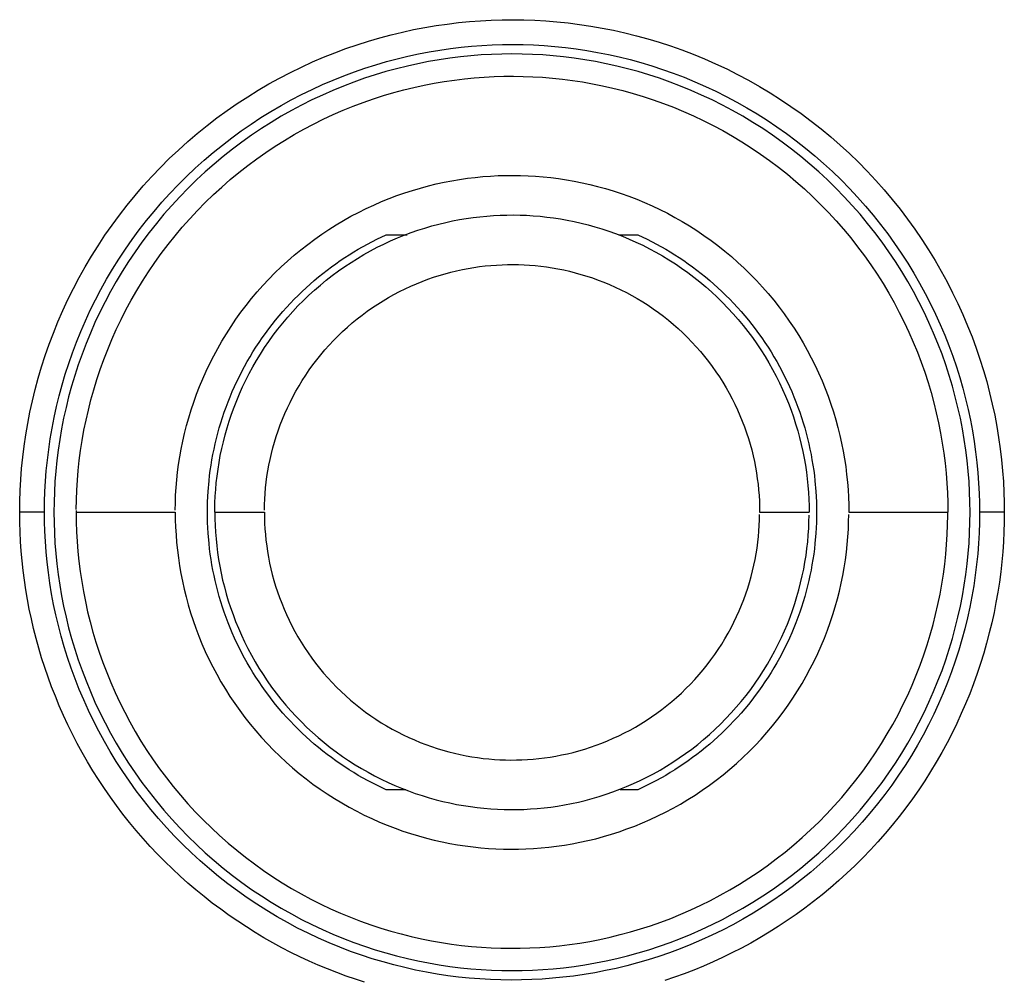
# Model space of a CAD drawing. Header units: millimetres. Extents: x 129 to 629, y 1269 to 1769.
# Tile 52 of 87: x 477 to 497, y 1406 to 1426. Entities that reach past the tile are written whole.
import ezdxf

# ---------------------------------------------------------------- set-up
doc = ezdxf.new("R2010")
doc.units = ezdxf.units.MM
doc.layers.add('ROXX_B.FLEX mini', color=7, linetype='Continuous', true_color=0x000000)

msp = doc.modelspace()

# ---------------------------------------------------------------- linework, layer by layer
at = {"layer": 'ROXX_B.FLEX mini', "color": 18, "lineweight": -3, "true_color": 0x000000}
for points in [[(477.358, 1415.82), (477.36, 1416.039), (477.367, 1416.259), (477.38, 1416.481), (477.397, 1416.704), (477.42, 1416.929), (477.448, 1417.155), (477.481, 1417.382), (477.52, 1417.609), (477.565, 1417.838), (477.615, 1418.067), (477.671, 1418.296), (477.733, 1418.525), (477.8, 1418.754), (477.874, 1418.983), (477.954, 1419.211), (478.039, 1419.438), (478.131, 1419.665), (478.229, 1419.89), (478.332, 1420.113), (478.442, 1420.335), (478.558, 1420.555), (478.679, 1420.772), (478.806, 1420.987), (478.939, 1421.2), (479.078, 1421.41), (479.222, 1421.616), (479.372, 1421.819), (479.527, 1422.019), (479.688, 1422.215), (479.853, 1422.407), (480.023, 1422.595), (480.199, 1422.778), (480.378, 1422.957), (480.563, 1423.131), (480.751, 1423.3), (480.944, 1423.465), (481.14, 1423.624), (481.341, 1423.778), (481.544, 1423.926), (481.751, 1424.069), (481.961, 1424.206), (482.173, 1424.338), (482.388, 1424.464), (482.606, 1424.584), (482.825, 1424.698), (483.047, 1424.806), (483.27, 1424.908), (483.494, 1425.004), (483.72, 1425.094), (483.946, 1425.179), (484.173, 1425.257), (484.401, 1425.329), (484.629, 1425.396), (484.857, 1425.456), (485.085, 1425.511), (485.312, 1425.56), (485.539, 1425.604), (485.765, 1425.642), (485.991, 1425.674), (486.215, 1425.702), (486.438, 1425.724), (486.659, 1425.74), (486.879, 1425.752), (487.098, 1425.759), (487.316, 1425.761), (487.536, 1425.758), (487.758, 1425.75), (487.982, 1425.737), (488.207, 1425.719), (488.434, 1425.696), (488.661, 1425.667), (488.89, 1425.633), (489.119, 1425.593), (489.349, 1425.547), (489.579, 1425.496), (489.81, 1425.438), (490.04, 1425.375), (490.27, 1425.306), (490.5, 1425.231), (490.729, 1425.15), (490.957, 1425.063), (491.184, 1424.97), (491.409, 1424.871), (491.633, 1424.766), (491.855, 1424.655), (492.075, 1424.538), (492.293, 1424.415), (492.508, 1424.286), (492.721, 1424.152), (492.93, 1424.012), (493.136, 1423.866), (493.339, 1423.715), (493.538, 1423.559), (493.733, 1423.397), (493.925, 1423.23), (494.111, 1423.059), (494.294, 1422.883), (494.472, 1422.702), (494.645, 1422.517), (494.813, 1422.328), (494.976, 1422.134), (495.134, 1421.937), (495.287, 1421.737), (495.434, 1421.533), (495.575, 1421.326), (495.711, 1421.116), (495.841, 1420.904), (495.965, 1420.689), (496.084, 1420.471), (496.196, 1420.252), (496.303, 1420.031), (496.404, 1419.809), (496.498, 1419.585), (496.587, 1419.361), (496.67, 1419.135), (496.747, 1418.909), (496.818, 1418.682), (496.883, 1418.456), (496.943, 1418.229), (496.997, 1418.003), (497.045, 1417.777), (497.087, 1417.551), (497.124, 1417.327), (497.156, 1417.103), (497.182, 1416.88), (497.204, 1416.659), (497.22, 1416.44), (497.231, 1416.221)], [(477.858, 1415.82), (477.86, 1416.028), (477.867, 1416.237), (477.878, 1416.447), (477.895, 1416.659), (477.916, 1416.873), (477.943, 1417.087), (477.975, 1417.303), (478.012, 1417.519), (478.054, 1417.736), (478.102, 1417.954), (478.155, 1418.171), (478.214, 1418.389), (478.278, 1418.607), (478.348, 1418.824), (478.424, 1419.04), (478.505, 1419.256), (478.592, 1419.471), (478.685, 1419.685), (478.783, 1419.897), (478.887, 1420.108), (478.997, 1420.317), (479.112, 1420.523), (479.233, 1420.728), (479.36, 1420.929), (479.491, 1421.129), (479.628, 1421.325), (479.771, 1421.518), (479.918, 1421.707), (480.07, 1421.893), (480.227, 1422.076), (480.389, 1422.254), (480.556, 1422.428), (480.726, 1422.598), (480.901, 1422.763), (481.081, 1422.924), (481.263, 1423.08), (481.45, 1423.231), (481.64, 1423.378), (481.833, 1423.518), (482.03, 1423.654), (482.229, 1423.785), (482.431, 1423.91), (482.635, 1424.029), (482.842, 1424.143), (483.05, 1424.251), (483.261, 1424.354), (483.472, 1424.451), (483.685, 1424.542), (483.9, 1424.628), (484.115, 1424.708), (484.33, 1424.782), (484.547, 1424.851), (484.763, 1424.914), (484.98, 1424.972), (485.196, 1425.024), (485.412, 1425.071), (485.628, 1425.112), (485.842, 1425.148), (486.056, 1425.179), (486.269, 1425.205), (486.481, 1425.226), (486.692, 1425.241), (486.9, 1425.253), (487.108, 1425.259), (487.315, 1425.261), (487.524, 1425.258), (487.735, 1425.251), (487.948, 1425.239), (488.162, 1425.221), (488.377, 1425.199), (488.593, 1425.172), (488.81, 1425.139), (489.028, 1425.101), (489.246, 1425.058), (489.465, 1425.009), (489.683, 1424.955), (489.902, 1424.895), (490.121, 1424.829), (490.339, 1424.758), (490.556, 1424.681), (490.773, 1424.598), (490.988, 1424.51), (491.203, 1424.416), (491.415, 1424.316), (491.626, 1424.211), (491.835, 1424.099), (492.042, 1423.983), (492.246, 1423.86), (492.448, 1423.733), (492.647, 1423.6), (492.843, 1423.461), (493.035, 1423.318), (493.224, 1423.169), (493.41, 1423.016), (493.591, 1422.858), (493.769, 1422.695), (493.942, 1422.528), (494.111, 1422.356), (494.275, 1422.18), (494.435, 1422), (494.59, 1421.817), (494.74, 1421.63), (494.885, 1421.439), (495.024, 1421.246), (495.159, 1421.049), (495.288, 1420.85), (495.411, 1420.648), (495.529, 1420.444), (495.642, 1420.238), (495.749, 1420.029), (495.85, 1419.82), (495.946, 1419.608), (496.036, 1419.396), (496.12, 1419.183), (496.199, 1418.968), (496.272, 1418.754), (496.339, 1418.538), (496.401, 1418.323), (496.458, 1418.108), (496.509, 1417.893), (496.555, 1417.678), (496.595, 1417.464), (496.63, 1417.251), (496.66, 1417.038), (496.685, 1416.827), (496.706, 1416.617), (496.721, 1416.408), (496.732, 1416.201)], [(496.548, 1415.82), (496.546, 1416.025), (496.539, 1416.233), (496.528, 1416.441), (496.511, 1416.651), (496.489, 1416.863), (496.463, 1417.075), (496.431, 1417.289), (496.394, 1417.503), (496.352, 1417.718), (496.304, 1417.934), (496.25, 1418.15), (496.191, 1418.365), (496.127, 1418.581), (496.057, 1418.796), (495.981, 1419.011), (495.899, 1419.225), (495.812, 1419.438), (495.718, 1419.65), (495.62, 1419.86), (495.515, 1420.069), (495.405, 1420.275), (495.289, 1420.48), (495.168, 1420.682), (495.041, 1420.882), (494.908, 1421.079), (494.771, 1421.273), (494.628, 1421.463), (494.48, 1421.65), (494.327, 1421.834), (494.169, 1422.014), (494.006, 1422.189), (493.839, 1422.361), (493.668, 1422.528), (493.492, 1422.691), (493.312, 1422.848), (493.129, 1423.001), (492.941, 1423.149), (492.751, 1423.292), (492.557, 1423.43), (492.36, 1423.562), (492.16, 1423.689), (491.958, 1423.811), (491.754, 1423.927), (491.547, 1424.037), (491.338, 1424.141), (491.128, 1424.24), (490.916, 1424.333), (490.703, 1424.421), (490.489, 1424.502), (490.275, 1424.578), (490.059, 1424.649), (489.844, 1424.713), (489.628, 1424.772), (489.412, 1424.825), (489.197, 1424.873), (488.982, 1424.916), (488.767, 1424.953), (488.554, 1424.985), (488.341, 1425.011), (488.13, 1425.033), (487.919, 1425.049), (487.711, 1425.061), (487.504, 1425.068), (487.298, 1425.07), (487.093, 1425.068), (486.886, 1425.061), (486.677, 1425.049), (486.467, 1425.033), (486.256, 1425.011), (486.043, 1424.985), (485.83, 1424.953), (485.615, 1424.916), (485.4, 1424.873), (485.185, 1424.825), (484.969, 1424.772), (484.753, 1424.713), (484.538, 1424.649), (484.322, 1424.578), (484.107, 1424.502), (483.894, 1424.421), (483.681, 1424.333), (483.469, 1424.24), (483.259, 1424.141), (483.05, 1424.037), (482.843, 1423.927), (482.639, 1423.811), (482.436, 1423.689), (482.237, 1423.562), (482.04, 1423.43), (481.846, 1423.292), (481.655, 1423.149), (481.468, 1423.001), (481.285, 1422.848), (481.105, 1422.691), (480.929, 1422.528), (480.758, 1422.361), (480.591, 1422.189), (480.428, 1422.014), (480.27, 1421.834), (480.117, 1421.65), (479.969, 1421.463), (479.826, 1421.273), (479.689, 1421.079), (479.556, 1420.882), (479.429, 1420.682), (479.308, 1420.48), (479.192, 1420.275), (479.082, 1420.069), (478.977, 1419.86), (478.878, 1419.65), (478.785, 1419.438), (478.698, 1419.225), (478.616, 1419.011), (478.54, 1418.796), (478.47, 1418.581), (478.405, 1418.365), (478.346, 1418.15), (478.293, 1417.934), (478.245, 1417.718), (478.203, 1417.503), (478.166, 1417.289), (478.134, 1417.075), (478.107, 1416.863), (478.086, 1416.651), (478.069, 1416.441), (478.058, 1416.233), (478.051, 1416.025), (478.048, 1415.82)], [(478.499, 1415.877), (478.502, 1416.072), (478.51, 1416.269), (478.522, 1416.467), (478.539, 1416.666), (478.561, 1416.867), (478.587, 1417.069), (478.619, 1417.271), (478.655, 1417.475), (478.697, 1417.679), (478.744, 1417.883), (478.796, 1418.088), (478.853, 1418.292), (478.915, 1418.497), (478.983, 1418.701), (479.056, 1418.904), (479.135, 1419.107), (479.219, 1419.308), (479.309, 1419.509), (479.404, 1419.708), (479.504, 1419.905), (479.61, 1420.101), (479.721, 1420.295), (479.837, 1420.486), (479.959, 1420.675), (480.085, 1420.861), (480.217, 1421.044), (480.353, 1421.225), (480.495, 1421.402), (480.641, 1421.575), (480.792, 1421.745), (480.947, 1421.911), (481.106, 1422.073), (481.27, 1422.231), (481.437, 1422.384), (481.609, 1422.533), (481.783, 1422.678), (481.962, 1422.817), (482.143, 1422.952), (482.328, 1423.082), (482.515, 1423.207), (482.705, 1423.326), (482.898, 1423.441), (483.093, 1423.55), (483.289, 1423.654), (483.488, 1423.752), (483.688, 1423.845), (483.889, 1423.933), (484.092, 1424.015), (484.295, 1424.092), (484.499, 1424.163), (484.704, 1424.229), (484.909, 1424.289), (485.114, 1424.345), (485.319, 1424.395), (485.524, 1424.439), (485.728, 1424.479), (485.932, 1424.513), (486.135, 1424.543), (486.337, 1424.567), (486.537, 1424.587), (486.737, 1424.602), (486.935, 1424.613), (487.132, 1424.619), (487.327, 1424.62), (487.522, 1424.617), (487.719, 1424.61), (487.917, 1424.598), (488.116, 1424.582), (488.317, 1424.561), (488.519, 1424.535), (488.721, 1424.504), (488.925, 1424.469), (489.129, 1424.428), (489.333, 1424.382), (489.538, 1424.33), (489.743, 1424.274), (489.948, 1424.212), (490.152, 1424.145), (490.355, 1424.072), (490.558, 1423.994), (490.76, 1423.911), (490.961, 1423.822), (491.16, 1423.727), (491.358, 1423.628), (491.554, 1423.523), (491.748, 1423.412), (491.94, 1423.296), (492.129, 1423.176), (492.316, 1423.05), (492.5, 1422.919), (492.68, 1422.783), (492.858, 1422.642), (493.032, 1422.496), (493.202, 1422.346), (493.369, 1422.191), (493.531, 1422.033), (493.689, 1421.87), (493.843, 1421.703), (493.993, 1421.532), (494.138, 1421.357), (494.278, 1421.179), (494.414, 1420.998), (494.544, 1420.814), (494.669, 1420.627), (494.79, 1420.437), (494.905, 1420.245), (495.015, 1420.051), (495.119, 1419.855), (495.218, 1419.657), (495.312, 1419.457), (495.4, 1419.256), (495.483, 1419.054), (495.56, 1418.85), (495.632, 1418.646), (495.699, 1418.442), (495.76, 1418.237), (495.816, 1418.032), (495.866, 1417.827), (495.912, 1417.623), (495.952, 1417.419), (495.987, 1417.215), (496.017, 1417.012), (496.042, 1416.81), (496.063, 1416.61), (496.079, 1416.41), (496.09, 1416.212), (496.096, 1416.015), (496.098, 1415.82)], [(480.499, 1415.862), (480.501, 1416.013), (480.507, 1416.165), (480.517, 1416.318), (480.53, 1416.472), (480.546, 1416.627), (480.567, 1416.783), (480.591, 1416.939), (480.619, 1417.097), (480.651, 1417.254), (480.687, 1417.412), (480.727, 1417.57), (480.772, 1417.728), (480.82, 1417.886), (480.872, 1418.044), (480.929, 1418.201), (480.99, 1418.358), (481.055, 1418.514), (481.124, 1418.669), (481.197, 1418.822), (481.275, 1418.975), (481.356, 1419.126), (481.442, 1419.276), (481.532, 1419.424), (481.626, 1419.57), (481.723, 1419.714), (481.825, 1419.856), (481.931, 1419.995), (482.04, 1420.132), (482.153, 1420.266), (482.269, 1420.397), (482.389, 1420.525), (482.512, 1420.651), (482.639, 1420.773), (482.768, 1420.891), (482.9, 1421.006), (483.036, 1421.118), (483.173, 1421.226), (483.314, 1421.33), (483.456, 1421.431), (483.601, 1421.527), (483.748, 1421.62), (483.897, 1421.708), (484.047, 1421.793), (484.199, 1421.873), (484.352, 1421.949), (484.507, 1422.021), (484.663, 1422.089), (484.819, 1422.152), (484.976, 1422.211), (485.134, 1422.266), (485.292, 1422.317), (485.451, 1422.364), (485.609, 1422.407), (485.767, 1422.446), (485.926, 1422.48), (486.084, 1422.511), (486.241, 1422.537), (486.398, 1422.56), (486.554, 1422.579), (486.709, 1422.595), (486.863, 1422.606), (487.017, 1422.614), (487.169, 1422.619), (487.319, 1422.62), (487.47, 1422.618), (487.622, 1422.612), (487.775, 1422.603), (487.929, 1422.591), (488.084, 1422.575), (488.24, 1422.555), (488.397, 1422.531), (488.554, 1422.503), (488.712, 1422.472), (488.87, 1422.436), (489.028, 1422.396), (489.186, 1422.353), (489.344, 1422.305), (489.502, 1422.253), (489.66, 1422.197), (489.817, 1422.137), (489.973, 1422.072), (490.128, 1422.004), (490.282, 1421.931), (490.435, 1421.854), (490.586, 1421.772), (490.736, 1421.687), (490.884, 1421.598), (491.031, 1421.504), (491.175, 1421.407), (491.317, 1421.306), (491.457, 1421.201), (491.594, 1421.092), (491.728, 1420.979), (491.86, 1420.863), (491.988, 1420.744), (492.114, 1420.621), (492.236, 1420.495), (492.356, 1420.366), (492.471, 1420.234), (492.583, 1420.099), (492.692, 1419.962), (492.796, 1419.822), (492.897, 1419.679), (492.994, 1419.535), (493.087, 1419.388), (493.176, 1419.24), (493.261, 1419.09), (493.341, 1418.938), (493.418, 1418.785), (493.49, 1418.631), (493.559, 1418.475), (493.623, 1418.319), (493.682, 1418.162), (493.738, 1418.004), (493.789, 1417.846), (493.837, 1417.688), (493.88, 1417.53), (493.919, 1417.371), (493.954, 1417.213), (493.985, 1417.055), (494.012, 1416.898), (494.036, 1416.741), (494.055, 1416.585), (494.071, 1416.43), (494.083, 1416.276), (494.092, 1416.123), (494.097, 1415.971), (494.098, 1415.82)], [(481.299, 1415.877), (481.301, 1416.01), (481.307, 1416.144), (481.316, 1416.279), (481.328, 1416.415), (481.343, 1416.551), (481.362, 1416.689), (481.383, 1416.827), (481.409, 1416.965), (481.437, 1417.104), (481.47, 1417.243), (481.505, 1417.382), (481.545, 1417.522), (481.588, 1417.661), (481.634, 1417.8), (481.685, 1417.938), (481.739, 1418.076), (481.796, 1418.213), (481.858, 1418.35), (481.923, 1418.485), (481.991, 1418.619), (482.064, 1418.752), (482.14, 1418.884), (482.219, 1419.014), (482.302, 1419.143), (482.389, 1419.269), (482.479, 1419.394), (482.572, 1419.516), (482.669, 1419.637), (482.769, 1419.755), (482.871, 1419.87), (482.977, 1419.983), (483.086, 1420.093), (483.198, 1420.2), (483.312, 1420.305), (483.429, 1420.406), (483.548, 1420.504), (483.67, 1420.599), (483.794, 1420.69), (483.92, 1420.778), (484.048, 1420.863), (484.177, 1420.944), (484.308, 1421.022), (484.441, 1421.096), (484.575, 1421.167), (484.711, 1421.233), (484.847, 1421.296), (484.984, 1421.356), (485.122, 1421.412), (485.261, 1421.464), (485.4, 1421.512), (485.54, 1421.557), (485.679, 1421.598), (485.819, 1421.635), (485.959, 1421.669), (486.098, 1421.699), (486.238, 1421.726), (486.376, 1421.749), (486.515, 1421.769), (486.652, 1421.785), (486.789, 1421.798), (486.925, 1421.809), (487.06, 1421.815), (487.194, 1421.819), (487.327, 1421.82), (487.46, 1421.818), (487.594, 1421.813), (487.729, 1421.805), (487.865, 1421.793), (488.001, 1421.779), (488.139, 1421.761), (488.277, 1421.74), (488.415, 1421.715), (488.554, 1421.687), (488.694, 1421.656), (488.833, 1421.621), (488.972, 1421.582), (489.112, 1421.54), (489.251, 1421.494), (489.39, 1421.444), (489.528, 1421.391), (489.665, 1421.334), (489.802, 1421.273), (489.938, 1421.209), (490.072, 1421.14), (490.206, 1421.069), (490.338, 1420.993), (490.468, 1420.914), (490.597, 1420.832), (490.724, 1420.746), (490.849, 1420.657), (490.972, 1420.564), (491.093, 1420.468), (491.211, 1420.369), (491.327, 1420.266), (491.441, 1420.161), (491.551, 1420.053), (491.659, 1419.942), (491.764, 1419.828), (491.866, 1419.711), (491.964, 1419.592), (492.06, 1419.471), (492.152, 1419.348), (492.241, 1419.222), (492.326, 1419.095), (492.408, 1418.966), (492.486, 1418.835), (492.561, 1418.702), (492.632, 1418.569), (492.699, 1418.434), (492.763, 1418.298), (492.823, 1418.161), (492.879, 1418.023), (492.932, 1417.884), (492.981, 1417.746), (493.026, 1417.606), (493.068, 1417.467), (493.106, 1417.327), (493.14, 1417.188), (493.171, 1417.048), (493.199, 1416.909), (493.223, 1416.77), (493.243, 1416.632), (493.26, 1416.495), (493.274, 1416.358), (493.285, 1416.222), (493.292, 1416.087), (493.297, 1415.953), (493.298, 1415.82)], [(481.148, 1415.82), (481.152, 1416.029), (481.163, 1416.24), (481.181, 1416.452), (481.193, 1416.559), (481.207, 1416.666), (481.223, 1416.773), (481.24, 1416.88), (481.26, 1416.987), (481.282, 1417.094), (481.305, 1417.201), (481.331, 1417.308), (481.359, 1417.414), (481.388, 1417.521), (481.42, 1417.627), (481.453, 1417.733), (481.489, 1417.839), (481.527, 1417.944), (481.566, 1418.048), (481.608, 1418.152), (481.651, 1418.256), (481.697, 1418.359), (481.744, 1418.461), (481.793, 1418.562), (481.845, 1418.663), (481.898, 1418.762), (481.953, 1418.861), (482.009, 1418.959), (482.068, 1419.055), (482.128, 1419.151), (482.191, 1419.245), (482.254, 1419.339), (482.32, 1419.431), (482.387, 1419.522), (482.456, 1419.611), (482.526, 1419.699), (482.598, 1419.786), (482.671, 1419.872), (482.746, 1419.955), (482.823, 1420.038), (482.9, 1420.119), (482.979, 1420.198), (483.059, 1420.276), (483.141, 1420.352), (483.223, 1420.426), (483.307, 1420.499), (483.392, 1420.57), (483.477, 1420.639), (483.564, 1420.707), (483.652, 1420.772), (483.74, 1420.836), (483.83, 1420.898), (483.92, 1420.959), (484.01, 1421.017), (484.102, 1421.074), (484.194, 1421.129), (484.38, 1421.233), (484.567, 1421.33), (484.756, 1421.42)], [(484.756, 1421.42), (485.181, 1421.42)], [(489.457, 1421.42), (489.841, 1421.42)], [(489.841, 1421.42), (490.03, 1421.33), (490.217, 1421.233), (490.403, 1421.129), (490.495, 1421.074), (490.586, 1421.017), (490.677, 1420.959), (490.767, 1420.898), (490.857, 1420.836), (490.945, 1420.772), (491.033, 1420.707), (491.119, 1420.639), (491.205, 1420.57), (491.29, 1420.499), (491.374, 1420.426), (491.456, 1420.352), (491.538, 1420.276), (491.618, 1420.198), (491.697, 1420.119), (491.774, 1420.038), (491.85, 1419.955), (491.925, 1419.872), (491.999, 1419.786), (492.071, 1419.699), (492.141, 1419.611), (492.21, 1419.522), (492.277, 1419.431), (492.342, 1419.339), (492.406, 1419.245), (492.468, 1419.151), (492.529, 1419.055), (492.587, 1418.959), (492.644, 1418.861), (492.699, 1418.762), (492.752, 1418.663), (492.803, 1418.562), (492.853, 1418.461), (492.9, 1418.359), (492.946, 1418.256), (492.989, 1418.152), (493.031, 1418.048), (493.07, 1417.944), (493.108, 1417.839), (493.143, 1417.733), (493.177, 1417.627), (493.209, 1417.521), (493.238, 1417.414), (493.266, 1417.308), (493.291, 1417.201), (493.315, 1417.094), (493.337, 1416.987), (493.356, 1416.88), (493.374, 1416.773), (493.39, 1416.666), (493.404, 1416.559), (493.416, 1416.452), (493.434, 1416.24), (493.445, 1416.029), (493.448, 1415.82)], [(482.299, 1415.865), (482.301, 1415.975), (482.306, 1416.087), (482.313, 1416.199), (482.323, 1416.313), (482.335, 1416.427), (482.351, 1416.541), (482.369, 1416.656), (482.39, 1416.771), (482.414, 1416.887), (482.44, 1417.003), (482.47, 1417.119), (482.503, 1417.235), (482.539, 1417.351), (482.577, 1417.467), (482.619, 1417.582), (482.664, 1417.697), (482.712, 1417.812), (482.763, 1417.925), (482.817, 1418.038), (482.874, 1418.15), (482.935, 1418.261), (482.998, 1418.371), (483.064, 1418.479), (483.133, 1418.587), (483.205, 1418.692), (483.28, 1418.796), (483.358, 1418.898), (483.439, 1418.998), (483.522, 1419.097), (483.607, 1419.193), (483.696, 1419.287), (483.786, 1419.379), (483.879, 1419.468), (483.974, 1419.555), (484.072, 1419.64), (484.171, 1419.722), (484.273, 1419.801), (484.376, 1419.877), (484.481, 1419.951), (484.587, 1420.021), (484.695, 1420.089), (484.805, 1420.154), (484.915, 1420.216), (485.027, 1420.274), (485.14, 1420.33), (485.253, 1420.383), (485.368, 1420.432), (485.483, 1420.479), (485.598, 1420.522), (485.714, 1420.563), (485.83, 1420.6), (485.947, 1420.634), (486.063, 1420.665), (486.18, 1420.693), (486.296, 1420.719), (486.412, 1420.741), (486.528, 1420.76), (486.643, 1420.777), (486.758, 1420.791), (486.872, 1420.802), (486.985, 1420.81), (487.097, 1420.816), (487.209, 1420.819), (487.32, 1420.82), (487.431, 1420.818), (487.542, 1420.814), (487.655, 1420.807), (487.768, 1420.798), (487.882, 1420.786), (487.996, 1420.771), (488.112, 1420.754), (488.227, 1420.733), (488.343, 1420.71), (488.459, 1420.684), (488.575, 1420.654), (488.691, 1420.622), (488.807, 1420.587), (488.923, 1420.549), (489.039, 1420.507), (489.154, 1420.463), (489.269, 1420.416), (489.383, 1420.365), (489.496, 1420.311), (489.608, 1420.255), (489.719, 1420.195), (489.829, 1420.132), (489.938, 1420.067), (490.046, 1419.998), (490.151, 1419.926), (490.256, 1419.852), (490.358, 1419.775), (490.459, 1419.695), (490.558, 1419.612), (490.654, 1419.527), (490.749, 1419.439), (490.841, 1419.349), (490.931, 1419.256), (491.018, 1419.161), (491.103, 1419.064), (491.185, 1418.965), (491.265, 1418.864), (491.342, 1418.761), (491.416, 1418.657), (491.487, 1418.551), (491.555, 1418.443), (491.621, 1418.334), (491.683, 1418.224), (491.742, 1418.112), (491.798, 1418), (491.852, 1417.886), (491.902, 1417.772), (491.949, 1417.657), (491.993, 1417.542), (492.033, 1417.426), (492.071, 1417.31), (492.106, 1417.194), (492.138, 1417.078), (492.166, 1416.961), (492.192, 1416.845), (492.215, 1416.729), (492.235, 1416.614), (492.252, 1416.498), (492.267, 1416.384), (492.278, 1416.27), (492.287, 1416.157), (492.293, 1416.044), (492.297, 1415.932), (492.298, 1415.822)], [(496.732, 1416.201), (496.737, 1416.011), (496.739, 1415.82)], [(497.231, 1416.221), (497.237, 1416.021), (497.239, 1415.82)], [(477.858, 1415.82), (477.358, 1415.82)], [(477.366, 1415.419), (477.36, 1415.619), (477.358, 1415.82)], [(477.865, 1415.439), (477.859, 1415.63), (477.858, 1415.82)], [(496.739, 1415.82), (496.737, 1415.613), (496.73, 1415.404), (496.718, 1415.193), (496.702, 1414.981), (496.68, 1414.767), (496.654, 1414.553), (496.622, 1414.337), (496.585, 1414.121), (496.543, 1413.904), (496.495, 1413.687), (496.442, 1413.469), (496.383, 1413.251), (496.319, 1413.034), (496.249, 1412.816), (496.173, 1412.6), (496.092, 1412.384), (496.005, 1412.169), (495.912, 1411.955), (495.813, 1411.743), (495.709, 1411.532), (495.6, 1411.324), (495.484, 1411.117), (495.364, 1410.913), (495.237, 1410.711), (495.105, 1410.512), (494.968, 1410.316), (494.826, 1410.123), (494.679, 1409.933), (494.527, 1409.747), (494.369, 1409.565), (494.208, 1409.386), (494.041, 1409.212), (493.87, 1409.042), (493.695, 1408.877), (493.516, 1408.716), (493.333, 1408.56), (493.147, 1408.409), (492.957, 1408.263), (492.763, 1408.122), (492.567, 1407.986), (492.368, 1407.856), (492.166, 1407.731), (491.961, 1407.611), (491.755, 1407.497), (491.546, 1407.389), (491.336, 1407.286), (491.124, 1407.189), (490.911, 1407.098), (490.697, 1407.012), (490.482, 1406.932), (490.266, 1406.858), (490.05, 1406.789), (489.834, 1406.726), (489.617, 1406.668), (489.401, 1406.616), (489.185, 1406.57), (488.969, 1406.528), (488.754, 1406.492), (488.54, 1406.461), (488.327, 1406.436), (488.116, 1406.415), (487.905, 1406.399), (487.696, 1406.388), (487.489, 1406.381), (487.282, 1406.379), (487.072, 1406.382), (486.861, 1406.389), (486.649, 1406.402), (486.435, 1406.419), (486.22, 1406.441), (486.004, 1406.468), (485.787, 1406.501), (485.569, 1406.539), (485.351, 1406.582), (485.132, 1406.631), (484.913, 1406.686), (484.695, 1406.745), (484.476, 1406.811), (484.258, 1406.882), (484.04, 1406.959), (483.824, 1407.042), (483.608, 1407.13), (483.394, 1407.224), (483.181, 1407.324), (482.97, 1407.43), (482.762, 1407.541), (482.555, 1407.658), (482.35, 1407.78), (482.149, 1407.908), (481.95, 1408.041), (481.754, 1408.179), (481.561, 1408.322), (481.372, 1408.471), (481.187, 1408.624), (481.005, 1408.783), (480.828, 1408.945), (480.655, 1409.113), (480.486, 1409.284), (480.321, 1409.46), (480.162, 1409.64), (480.007, 1409.823), (479.857, 1410.01), (479.712, 1410.201), (479.572, 1410.395), (479.438, 1410.591), (479.309, 1410.79), (479.185, 1410.992), (479.067, 1411.196), (478.955, 1411.403), (478.848, 1411.611), (478.747, 1411.821), (478.651, 1412.032), (478.561, 1412.244), (478.477, 1412.458), (478.398, 1412.672), (478.325, 1412.887), (478.257, 1413.102), (478.195, 1413.317), (478.139, 1413.532), (478.088, 1413.747), (478.042, 1413.962), (478.002, 1414.176), (477.967, 1414.39), (477.936, 1414.602), (477.911, 1414.813), (477.891, 1415.023), (477.876, 1415.232), (477.865, 1415.439)], [(478.048, 1415.82), (478.051, 1415.615), (478.058, 1415.408), (478.069, 1415.199), (478.086, 1414.989), (478.107, 1414.778), (478.134, 1414.565), (478.166, 1414.351), (478.203, 1414.137), (478.245, 1413.922), (478.293, 1413.706), (478.346, 1413.491), (478.405, 1413.275), (478.47, 1413.059), (478.54, 1412.844), (478.616, 1412.629), (478.698, 1412.415), (478.785, 1412.202), (478.878, 1411.991), (478.977, 1411.78), (479.082, 1411.572), (479.192, 1411.365), (479.308, 1411.16), (479.429, 1410.958), (479.556, 1410.758), (479.689, 1410.562), (479.826, 1410.368), (479.969, 1410.177), (480.117, 1409.99), (480.27, 1409.806), (480.428, 1409.627), (480.591, 1409.451), (480.758, 1409.279), (480.929, 1409.112), (481.105, 1408.95), (481.285, 1408.792), (481.468, 1408.639), (481.655, 1408.491), (481.846, 1408.348), (482.04, 1408.21), (482.237, 1408.078), (482.436, 1407.951), (482.639, 1407.83), (482.843, 1407.714), (483.05, 1407.604), (483.259, 1407.499), (483.469, 1407.4), (483.681, 1407.307), (483.894, 1407.22), (484.107, 1407.138), (484.322, 1407.062), (484.538, 1406.992), (484.753, 1406.927), (484.969, 1406.868), (485.185, 1406.815), (485.4, 1406.767), (485.615, 1406.725), (485.83, 1406.687), (486.043, 1406.656), (486.256, 1406.629), (486.467, 1406.608), (486.677, 1406.591), (486.886, 1406.579), (487.093, 1406.572), (487.298, 1406.57), (487.504, 1406.572), (487.711, 1406.579), (487.919, 1406.591), (488.13, 1406.608), (488.341, 1406.629), (488.554, 1406.656), (488.767, 1406.687), (488.982, 1406.725), (489.197, 1406.767), (489.412, 1406.815), (489.628, 1406.868), (489.844, 1406.927), (490.059, 1406.992), (490.275, 1407.062), (490.489, 1407.138), (490.703, 1407.22), (490.916, 1407.307), (491.128, 1407.4), (491.338, 1407.499), (491.547, 1407.604), (491.754, 1407.714), (491.958, 1407.83), (492.16, 1407.951), (492.36, 1408.078), (492.557, 1408.21), (492.751, 1408.348), (492.941, 1408.491), (493.129, 1408.639), (493.312, 1408.792), (493.492, 1408.95), (493.668, 1409.112), (493.839, 1409.279), (494.006, 1409.451), (494.169, 1409.627), (494.327, 1409.806), (494.48, 1409.99), (494.628, 1410.177), (494.771, 1410.368), (494.908, 1410.562), (495.041, 1410.758), (495.168, 1410.958), (495.289, 1411.16), (495.405, 1411.365), (495.515, 1411.572), (495.62, 1411.78), (495.718, 1411.991), (495.812, 1412.202), (495.899, 1412.415), (495.981, 1412.629), (496.057, 1412.844), (496.127, 1413.059), (496.191, 1413.275), (496.25, 1413.491), (496.304, 1413.706), (496.352, 1413.922), (496.394, 1414.137), (496.431, 1414.351), (496.463, 1414.565), (496.489, 1414.778), (496.511, 1414.989), (496.528, 1415.199), (496.539, 1415.408), (496.546, 1415.615), (496.548, 1415.82)], [(478.498, 1415.856), (478.498, 1415.82)], [(478.498, 1415.82), (478.498, 1415.82), (478.499, 1415.82), (478.499, 1415.82), (478.5, 1415.82), (478.506, 1415.82), (478.532, 1415.82), (478.639, 1415.82), (479.084, 1415.82), (480.498, 1415.82)], [(478.498, 1415.82), (478.501, 1415.625), (478.507, 1415.428), (478.518, 1415.23), (478.534, 1415.031), (478.554, 1414.83), (478.579, 1414.628), (478.61, 1414.425), (478.645, 1414.222), (478.685, 1414.017), (478.73, 1413.813), (478.781, 1413.608), (478.837, 1413.403), (478.898, 1413.198), (478.965, 1412.994), (479.037, 1412.79), (479.114, 1412.587), (479.197, 1412.385), (479.285, 1412.183), (479.379, 1411.984), (479.478, 1411.786), (479.582, 1411.589), (479.692, 1411.395), (479.807, 1411.203), (479.927, 1411.013), (480.053, 1410.826), (480.183, 1410.642), (480.319, 1410.461), (480.459, 1410.283), (480.604, 1410.109), (480.753, 1409.938), (480.907, 1409.771), (481.066, 1409.608), (481.228, 1409.449), (481.395, 1409.294), (481.565, 1409.144), (481.739, 1408.999), (481.916, 1408.858), (482.097, 1408.722), (482.281, 1408.591), (482.468, 1408.465), (482.657, 1408.344), (482.849, 1408.228), (483.042, 1408.118), (483.238, 1408.013), (483.436, 1407.913), (483.636, 1407.819), (483.836, 1407.73), (484.038, 1407.646), (484.241, 1407.568), (484.445, 1407.496), (484.649, 1407.428), (484.854, 1407.366), (485.059, 1407.31), (485.263, 1407.259), (485.468, 1407.213), (485.672, 1407.172), (485.875, 1407.136), (486.078, 1407.105), (486.28, 1407.079), (486.481, 1407.058), (486.68, 1407.042), (486.878, 1407.03), (487.075, 1407.023), (487.27, 1407.02), (487.465, 1407.022), (487.661, 1407.028), (487.86, 1407.038), (488.059, 1407.053), (488.26, 1407.073), (488.462, 1407.097), (488.665, 1407.127), (488.869, 1407.161), (489.073, 1407.201), (489.278, 1407.246), (489.483, 1407.296), (489.688, 1407.351), (489.893, 1407.411), (490.098, 1407.477), (490.302, 1407.549), (490.505, 1407.625), (490.708, 1407.707), (490.909, 1407.795), (491.109, 1407.888), (491.308, 1407.986), (491.504, 1408.09), (491.699, 1408.199), (491.891, 1408.314), (492.081, 1408.433), (492.269, 1408.558), (492.453, 1408.688), (492.635, 1408.823), (492.813, 1408.963), (492.988, 1409.107), (493.159, 1409.256), (493.327, 1409.41), (493.491, 1409.567), (493.65, 1409.729), (493.805, 1409.895), (493.956, 1410.065), (494.102, 1410.239), (494.243, 1410.416), (494.38, 1410.596), (494.512, 1410.779), (494.638, 1410.965), (494.76, 1411.154), (494.876, 1411.346), (494.987, 1411.539), (495.093, 1411.735), (495.193, 1411.932), (495.288, 1412.131), (495.378, 1412.332), (495.462, 1412.534), (495.54, 1412.736), (495.614, 1412.94), (495.682, 1413.144), (495.744, 1413.348), (495.801, 1413.553), (495.853, 1413.757), (495.9, 1413.962), (495.941, 1414.165), (495.978, 1414.369), (496.009, 1414.571), (496.036, 1414.773), (496.058, 1414.974), (496.075, 1415.173), (496.087, 1415.371), (496.095, 1415.568), (496.098, 1415.763)], [(480.498, 1415.82), (480.5, 1415.669), (480.505, 1415.517), (480.514, 1415.364), (480.526, 1415.21), (480.542, 1415.055), (480.561, 1414.899), (480.584, 1414.742), (480.612, 1414.585), (480.643, 1414.427), (480.678, 1414.269), (480.717, 1414.111), (480.76, 1413.952), (480.807, 1413.794), (480.859, 1413.636), (480.914, 1413.478), (480.974, 1413.321), (481.038, 1413.165), (481.106, 1413.01), (481.179, 1412.855), (481.255, 1412.702), (481.336, 1412.551), (481.421, 1412.4), (481.51, 1412.252), (481.603, 1412.105), (481.7, 1411.961), (481.8, 1411.818), (481.905, 1411.679), (482.014, 1411.541), (482.126, 1411.406), (482.241, 1411.274), (482.36, 1411.145), (482.483, 1411.019), (482.608, 1410.896), (482.737, 1410.777), (482.869, 1410.661), (483.003, 1410.549), (483.14, 1410.44), (483.28, 1410.335), (483.422, 1410.233), (483.566, 1410.136), (483.712, 1410.043), (483.861, 1409.953), (484.01, 1409.868), (484.162, 1409.787), (484.315, 1409.71), (484.469, 1409.637), (484.624, 1409.568), (484.78, 1409.504), (484.937, 1409.443), (485.094, 1409.387), (485.252, 1409.335), (485.41, 1409.288), (485.569, 1409.244), (485.727, 1409.204), (485.885, 1409.169), (486.042, 1409.137), (486.2, 1409.109), (486.356, 1409.086), (486.512, 1409.066), (486.667, 1409.049), (486.822, 1409.037), (486.975, 1409.028), (487.127, 1409.022), (487.277, 1409.02), (487.428, 1409.021), (487.58, 1409.026), (487.733, 1409.034), (487.888, 1409.046), (488.043, 1409.061), (488.199, 1409.08), (488.356, 1409.103), (488.513, 1409.13), (488.671, 1409.16), (488.829, 1409.195), (488.988, 1409.233), (489.146, 1409.276), (489.305, 1409.323), (489.463, 1409.374), (489.62, 1409.429), (489.778, 1409.488), (489.934, 1409.552), (490.09, 1409.619), (490.244, 1409.691), (490.398, 1409.767), (490.55, 1409.848), (490.7, 1409.932), (490.849, 1410.021), (490.996, 1410.113), (491.14, 1410.21), (491.283, 1410.31), (491.423, 1410.414), (491.561, 1410.522), (491.696, 1410.634), (491.829, 1410.749), (491.958, 1410.868), (492.084, 1410.99), (492.208, 1411.115), (492.327, 1411.243), (492.444, 1411.374), (492.557, 1411.509), (492.666, 1411.645), (492.772, 1411.785), (492.873, 1411.926), (492.971, 1412.07), (493.065, 1412.216), (493.155, 1412.364), (493.24, 1412.514), (493.322, 1412.665), (493.4, 1412.818), (493.473, 1412.972), (493.542, 1413.127), (493.607, 1413.282), (493.668, 1413.439), (493.724, 1413.596), (493.777, 1413.754), (493.825, 1413.912), (493.869, 1414.07), (493.909, 1414.228), (493.945, 1414.386), (493.978, 1414.544), (494.006, 1414.701), (494.03, 1414.857), (494.05, 1415.013), (494.067, 1415.168), (494.08, 1415.323), (494.09, 1415.476), (494.096, 1415.628), (494.098, 1415.778)], [(484.756, 1410.22), (484.567, 1410.31), (484.38, 1410.407), (484.194, 1410.511), (484.102, 1410.566), (484.01, 1410.623), (483.92, 1410.681), (483.83, 1410.742), (483.74, 1410.804), (483.652, 1410.868), (483.564, 1410.934), (483.477, 1411.001), (483.392, 1411.071), (483.307, 1411.142), (483.223, 1411.214), (483.141, 1411.289), (483.059, 1411.365), (482.979, 1411.442), (482.9, 1411.522), (482.823, 1411.602), (482.746, 1411.685), (482.671, 1411.769), (482.598, 1411.854), (482.526, 1411.941), (482.456, 1412.029), (482.387, 1412.119), (482.32, 1412.209), (482.254, 1412.302), (482.191, 1412.395), (482.128, 1412.489), (482.068, 1412.585), (482.009, 1412.682), (481.953, 1412.779), (481.898, 1412.878), (481.845, 1412.978), (481.793, 1413.078), (481.744, 1413.18), (481.697, 1413.282), (481.651, 1413.385), (481.608, 1413.488), (481.566, 1413.592), (481.527, 1413.697), (481.489, 1413.802), (481.453, 1413.907), (481.42, 1414.013), (481.388, 1414.119), (481.359, 1414.226), (481.331, 1414.333), (481.305, 1414.44), (481.282, 1414.547), (481.26, 1414.654), (481.24, 1414.761), (481.223, 1414.868), (481.207, 1414.975), (481.193, 1415.081), (481.181, 1415.188), (481.163, 1415.4), (481.152, 1415.611), (481.148, 1415.82)], [(481.298, 1415.82), (481.299, 1415.878)], [(481.298, 1415.82), (481.3, 1415.687), (481.304, 1415.553), (481.312, 1415.418), (481.323, 1415.282), (481.336, 1415.146), (481.354, 1415.008), (481.374, 1414.87), (481.398, 1414.731), (481.425, 1414.592), (481.456, 1414.453), (481.491, 1414.313), (481.529, 1414.174), (481.57, 1414.034), (481.616, 1413.895), (481.665, 1413.756), (481.717, 1413.617), (481.774, 1413.48), (481.834, 1413.343), (481.898, 1413.207), (481.965, 1413.072), (482.036, 1412.938), (482.111, 1412.805), (482.189, 1412.675), (482.271, 1412.545), (482.356, 1412.418), (482.445, 1412.292), (482.537, 1412.169), (482.633, 1412.048), (482.731, 1411.929), (482.833, 1411.813), (482.938, 1411.699), (483.046, 1411.588), (483.156, 1411.479), (483.27, 1411.374), (483.385, 1411.272), (483.504, 1411.172), (483.625, 1411.076), (483.748, 1410.984), (483.873, 1410.894), (484, 1410.808), (484.129, 1410.726), (484.259, 1410.647), (484.391, 1410.572), (484.524, 1410.5), (484.659, 1410.432), (484.795, 1410.367), (484.932, 1410.307), (485.069, 1410.25), (485.207, 1410.196), (485.346, 1410.147), (485.485, 1410.101), (485.624, 1410.058), (485.764, 1410.02), (485.903, 1409.985), (486.042, 1409.953), (486.181, 1409.925), (486.32, 1409.9), (486.458, 1409.879), (486.595, 1409.861), (486.732, 1409.847), (486.868, 1409.836), (487.003, 1409.827), (487.137, 1409.822), (487.27, 1409.82), (487.403, 1409.821), (487.537, 1409.825), (487.672, 1409.832), (487.808, 1409.842), (487.945, 1409.855), (488.082, 1409.872), (488.22, 1409.891), (488.359, 1409.915), (488.498, 1409.941), (488.638, 1409.972), (488.778, 1410.005), (488.918, 1410.043), (489.057, 1410.084), (489.197, 1410.128), (489.336, 1410.177), (489.475, 1410.229), (489.613, 1410.284), (489.75, 1410.344), (489.886, 1410.407), (490.021, 1410.474), (490.156, 1410.544), (490.288, 1410.618), (490.42, 1410.696), (490.549, 1410.777), (490.677, 1410.862), (490.803, 1410.95), (490.927, 1411.042), (491.048, 1411.136), (491.168, 1411.235), (491.285, 1411.336), (491.399, 1411.44), (491.511, 1411.547), (491.619, 1411.657), (491.725, 1411.77), (491.828, 1411.886), (491.928, 1412.004), (492.025, 1412.124), (492.118, 1412.246), (492.208, 1412.371), (492.294, 1412.498), (492.378, 1412.626), (492.457, 1412.756), (492.533, 1412.888), (492.605, 1413.021), (492.674, 1413.155), (492.739, 1413.291), (492.801, 1413.427), (492.858, 1413.564), (492.912, 1413.702), (492.962, 1413.841), (493.009, 1413.98), (493.052, 1414.119), (493.091, 1414.258), (493.127, 1414.397), (493.159, 1414.536), (493.188, 1414.675), (493.213, 1414.813), (493.235, 1414.951), (493.254, 1415.089), (493.269, 1415.225), (493.281, 1415.361), (493.29, 1415.496), (493.295, 1415.63), (493.298, 1415.763)], [(481.298, 1415.82), (481.298, 1415.82), (482.298, 1415.819)], [(482.298, 1415.819), (482.3, 1415.708), (482.303, 1415.596), (482.31, 1415.484), (482.319, 1415.37), (482.33, 1415.256), (482.345, 1415.142), (482.362, 1415.027), (482.382, 1414.911), (482.405, 1414.795), (482.43, 1414.679), (482.459, 1414.563), (482.491, 1414.446), (482.526, 1414.33), (482.563, 1414.214), (482.604, 1414.098), (482.648, 1413.983), (482.695, 1413.868), (482.745, 1413.754), (482.798, 1413.641), (482.855, 1413.528), (482.914, 1413.417), (482.976, 1413.306), (483.042, 1413.197), (483.11, 1413.09), (483.181, 1412.983), (483.255, 1412.879), (483.332, 1412.776), (483.411, 1412.675), (483.494, 1412.576), (483.579, 1412.479), (483.666, 1412.384), (483.756, 1412.292), (483.848, 1412.201), (483.942, 1412.114), (484.039, 1412.028), (484.138, 1411.946), (484.239, 1411.866), (484.341, 1411.788), (484.445, 1411.714), (484.551, 1411.642), (484.659, 1411.574), (484.767, 1411.508), (484.877, 1411.445), (484.989, 1411.386), (485.101, 1411.329), (485.214, 1411.275), (485.328, 1411.225), (485.443, 1411.177), (485.558, 1411.133), (485.673, 1411.092), (485.789, 1411.053), (485.905, 1411.018), (486.022, 1410.986), (486.138, 1410.957), (486.254, 1410.93), (486.37, 1410.907), (486.485, 1410.887), (486.6, 1410.869), (486.715, 1410.854), (486.829, 1410.842), (486.942, 1410.833), (487.055, 1410.826), (487.166, 1410.822), (487.277, 1410.82), (487.388, 1410.821), (487.499, 1410.824), (487.612, 1410.83), (487.725, 1410.838), (487.839, 1410.849), (487.954, 1410.863), (488.069, 1410.88), (488.185, 1410.899), (488.301, 1410.922), (488.417, 1410.947), (488.534, 1410.975), (488.65, 1411.006), (488.766, 1411.041), (488.883, 1411.078), (488.999, 1411.118), (489.114, 1411.162), (489.229, 1411.208), (489.344, 1411.258), (489.457, 1411.31), (489.57, 1411.366), (489.682, 1411.425), (489.792, 1411.486), (489.902, 1411.551), (490.01, 1411.619), (490.116, 1411.69), (490.221, 1411.763), (490.324, 1411.84), (490.426, 1411.919), (490.525, 1412.001), (490.622, 1412.085), (490.718, 1412.172), (490.811, 1412.261), (490.901, 1412.353), (490.989, 1412.447), (491.075, 1412.543), (491.158, 1412.642), (491.239, 1412.742), (491.316, 1412.844), (491.391, 1412.948), (491.463, 1413.054), (491.533, 1413.161), (491.599, 1413.269), (491.662, 1413.379), (491.722, 1413.49), (491.779, 1413.602), (491.834, 1413.715), (491.885, 1413.829), (491.933, 1413.943), (491.978, 1414.058), (492.019, 1414.173), (492.058, 1414.289), (492.094, 1414.405), (492.127, 1414.521), (492.156, 1414.637), (492.183, 1414.753), (492.207, 1414.869), (492.228, 1414.984), (492.246, 1415.099), (492.261, 1415.214), (492.274, 1415.328), (492.284, 1415.441), (492.291, 1415.553), (492.296, 1415.665), (492.298, 1415.776)], [(493.448, 1415.82), (493.445, 1415.611), (493.434, 1415.4), (493.416, 1415.188), (493.404, 1415.081), (493.39, 1414.975), (493.374, 1414.868), (493.356, 1414.761), (493.337, 1414.654), (493.315, 1414.547), (493.291, 1414.44), (493.266, 1414.333), (493.238, 1414.226), (493.209, 1414.119), (493.177, 1414.013), (493.143, 1413.907), (493.108, 1413.802), (493.07, 1413.697), (493.031, 1413.592), (492.989, 1413.488), (492.946, 1413.385), (492.9, 1413.282), (492.853, 1413.18), (492.803, 1413.078), (492.752, 1412.978), (492.699, 1412.878), (492.644, 1412.779), (492.587, 1412.682), (492.529, 1412.585), (492.468, 1412.489), (492.406, 1412.395), (492.342, 1412.302), (492.277, 1412.209), (492.21, 1412.119), (492.141, 1412.029), (492.071, 1411.941), (491.999, 1411.854), (491.925, 1411.769), (491.85, 1411.685), (491.774, 1411.602), (491.697, 1411.522), (491.618, 1411.442), (491.538, 1411.365), (491.456, 1411.289), (491.374, 1411.214), (491.29, 1411.142), (491.205, 1411.071), (491.119, 1411.001), (491.033, 1410.934), (490.945, 1410.868), (490.857, 1410.804), (490.767, 1410.742), (490.677, 1410.681), (490.586, 1410.623), (490.495, 1410.566), (490.403, 1410.511), (490.217, 1410.407), (490.03, 1410.31), (489.841, 1410.22)], [(497.239, 1415.82), (497.237, 1415.622), (497.231, 1415.423), (497.221, 1415.222), (497.207, 1415.021), (497.188, 1414.818), (497.166, 1414.615), (497.139, 1414.411), (497.107, 1414.206), (497.071, 1414.001), (497.031, 1413.796), (496.986, 1413.59), (496.936, 1413.384), (496.882, 1413.179), (496.823, 1412.974), (496.759, 1412.769), (496.691, 1412.565), (496.618, 1412.361), (496.54, 1412.159), (496.458, 1411.957), (496.371, 1411.757), (496.279, 1411.558), (496.183, 1411.361), (496.082, 1411.165), (495.976, 1410.971), (495.866, 1410.779), (495.752, 1410.59), (495.633, 1410.402), (495.51, 1410.218), (495.383, 1410.035), (495.251, 1409.856), (495.116, 1409.679), (494.976, 1409.506), (494.833, 1409.335), (494.686, 1409.168), (494.535, 1409.005), (494.381, 1408.845), (494.223, 1408.688), (494.062, 1408.535), (493.898, 1408.386), (493.731, 1408.242), (493.561, 1408.101), (493.389, 1407.964), (493.214, 1407.831), (493.036, 1407.703), (492.857, 1407.579), (492.675, 1407.459), (492.491, 1407.344), (492.306, 1407.233), (492.119, 1407.126), (491.93, 1407.024), (491.74, 1406.927), (491.549, 1406.834), (491.357, 1406.746), (491.164, 1406.662), (490.97, 1406.582), (490.776, 1406.507), (490.581, 1406.437), (490.386, 1406.371)], [(492.298, 1415.822), (493.298, 1415.82), (493.298, 1415.82)], [(494.098, 1415.82), (495.513, 1415.82), (495.958, 1415.82), (496.065, 1415.82), (496.09, 1415.82), (496.096, 1415.82), (496.098, 1415.82), (496.098, 1415.82), (496.098, 1415.82), (496.098, 1415.82)], [(496.098, 1415.763), (496.098, 1415.82)], [(497.239, 1415.82), (496.739, 1415.82)], [(484.323, 1406.335), (484.135, 1406.396), (483.948, 1406.461), (483.76, 1406.53), (483.573, 1406.604), (483.387, 1406.681), (483.202, 1406.763), (483.017, 1406.849), (482.833, 1406.939), (482.651, 1407.033), (482.469, 1407.131), (482.29, 1407.234), (482.111, 1407.34), (481.935, 1407.451), (481.76, 1407.565), (481.587, 1407.684), (481.416, 1407.807), (481.247, 1407.933), (481.081, 1408.064), (480.917, 1408.198), (480.756, 1408.336), (480.598, 1408.477), (480.442, 1408.622), (480.289, 1408.771), (480.14, 1408.923), (479.993, 1409.078), (479.85, 1409.236), (479.711, 1409.398), (479.574, 1409.562), (479.442, 1409.73), (479.313, 1409.9), (479.188, 1410.072), (479.067, 1410.247), (478.949, 1410.425), (478.836, 1410.605), (478.726, 1410.786), (478.621, 1410.97), (478.52, 1411.156), (478.423, 1411.343), (478.33, 1411.531), (478.242, 1411.722), (478.158, 1411.913), (478.078, 1412.106), (478.002, 1412.299), (477.931, 1412.493), (477.864, 1412.688), (477.801, 1412.884), (477.743, 1413.08), (477.689, 1413.276), (477.639, 1413.473), (477.593, 1413.669), (477.552, 1413.866), (477.514, 1414.062), (477.481, 1414.258), (477.452, 1414.453), (477.427, 1414.648), (477.406, 1414.842), (477.389, 1415.035), (477.375, 1415.228), (477.366, 1415.419)], [(485.155, 1410.22), (484.756, 1410.22)], [(489.841, 1410.22), (489.481, 1410.22)]]:
    msp.add_lwpolyline(points, dxfattribs=at)

doc.saveas('drawing.dxf')
